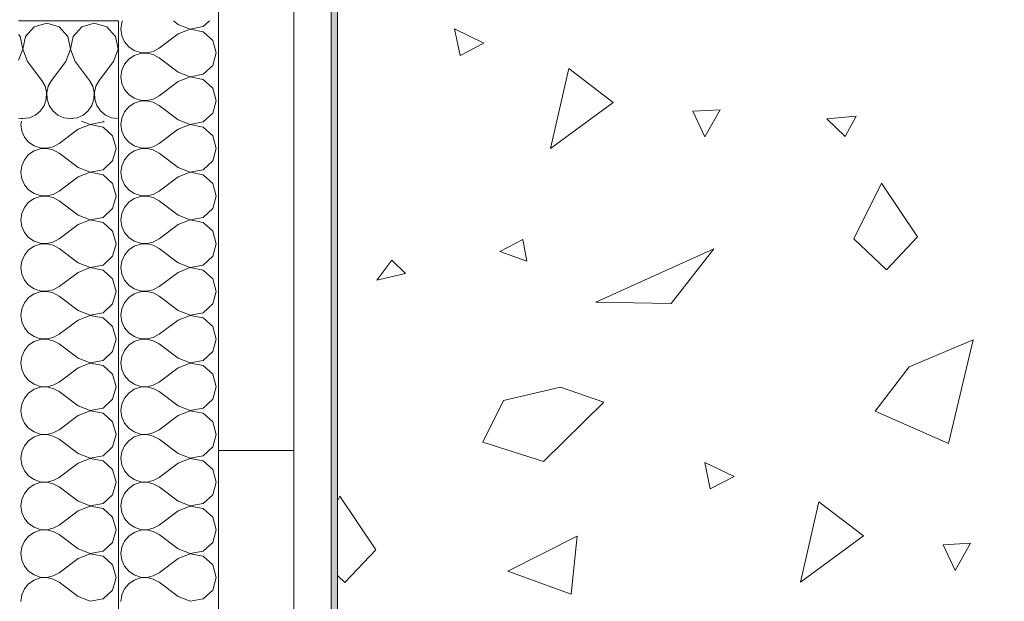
# Model space of a CAD drawing. Header units: metres. Extents: x -7.1 to 26.5, y -14.7 to 18.1.
# Tile 166 of 182: x 14.893 to 15.68, y 11.505 to 11.969. Entities that reach past the tile are written whole.
import ezdxf

# ---------------------------------------------------------------- set-up
doc = ezdxf.new("R2010")
doc.units = ezdxf.units.M
doc.linetypes.add('AUSGEZOGEN', pattern=[0])
doc.linetypes.add('STRICHLINIE_S4', pattern=[0.0055, 0.0035, -0.001, 0, -0.001])
for name, color, linetype in [('XR$1$010 Aussenwände', 7, 'AUSGEZOGEN'), ('XR$1$010 Aussenwände Schichttrennlinien', 7, 'AUSGEZOGEN'), ('XR$3$010 Aussenwände Bauteilschraffuren', 7, 'AUSGEZOGEN'), ('XR$3$035 Decken', 7, 'AUSGEZOGEN')]:
    doc.layers.add(name, color=color, linetype=linetype)

# ---------------------------------------------------------------- blocks, each defined once
blk = doc.blocks.new('COMPLEXOBJECT_50')
at = {"layer": 'XR$3$035 Decken', "color": 253, "linetype": 'AUSGEZOGEN', "lineweight": 13, "transparency": 33554687}
for p, q in [((15.26379, 11.95083), (15.24041, 11.96209)), ((15.24041, 11.96209), (15.24473, 11.94095)), ((15.24473, 11.94095), (15.26379, 11.95083)), ((15.31703, 11.86654), (15.33167, 11.93059)), ((15.33167, 11.93059), (15.3672, 11.90344)), ((15.3672, 11.90344), (15.31703, 11.86654)), ((15.45274, 11.89756), (15.43097, 11.89626)), ((15.43097, 11.89626), (15.4405, 11.87586)), ((15.4405, 11.87586), (15.45274, 11.89756)), ((15.53789, 11.89015), (15.56134, 11.89243)), ((15.5527, 11.87618), (15.53789, 11.89015)), ((15.56134, 11.89243), (15.5527, 11.87618)), ((15.55964, 11.79435), (15.58162, 11.83881)), ((15.58162, 11.83881), (15.61039, 11.79586)), ((15.29485, 11.79377), (15.27664, 11.78438)), ((15.29807, 11.77649), (15.29485, 11.79377)), ((15.58577, 11.76973), (15.55964, 11.79435)), ((15.61039, 11.79586), (15.58577, 11.76973)), ((15.27664, 11.78438), (15.29807, 11.77649)), ((15.35325, 11.74371), (15.44775, 11.78636)), ((15.44775, 11.78636), (15.4134, 11.7427)), ((15.19033, 11.77727), (15.17818, 11.76126)), ((15.20102, 11.76656), (15.19033, 11.77727)), ((15.17818, 11.76126), (15.20102, 11.76656)), ((15.4134, 11.7427), (15.35325, 11.74371)), ((15.60374, 11.69217), (15.65484, 11.71372)), ((15.65484, 11.71372), (15.63516, 11.63088)), ((15.5766, 11.65664), (15.60374, 11.69217)), ((15.27938, 11.66532), (15.32497, 11.67576)), ((15.32497, 11.67576), (15.35957, 11.66397)), ((15.26289, 11.63198), (15.27938, 11.66532)), ((15.35957, 11.66397), (15.31158, 11.61641)), ((15.63516, 11.63088), (15.5766, 11.65664)), ((15.31158, 11.61641), (15.26289, 11.63198)), ((15.46379, 11.60442), (15.44041, 11.61568)), ((15.44041, 11.61568), (15.44473, 11.59454)), ((15.44473, 11.59454), (15.46379, 11.60442)), ((15.14677, 11.58509), (15.14861, 11.58881)), ((15.14861, 11.58881), (15.17738, 11.54586)), ((15.51703, 11.52013), (15.53167, 11.58418)), ((15.53167, 11.58418), (15.5672, 11.55703)), ((15.28305, 11.52899), (15.33837, 11.55696)), ((15.33837, 11.55696), (15.33346, 11.51044)), ((15.5672, 11.55703), (15.51703, 11.52013)), ((15.65274, 11.55115), (15.63097, 11.54985)), ((15.63097, 11.54985), (15.6405, 11.52945)), ((15.6405, 11.52945), (15.65274, 11.55115)), ((15.17738, 11.54586), (15.15276, 11.51973)), ((15.15276, 11.51973), (15.14677, 11.52537)), ((15.33346, 11.51044), (15.28305, 11.52899))]:
    blk.add_line(p, q, dxfattribs=at)
blk = doc.blocks.new('COMPLEXOBJECT_102')
at = {"layer": 'XR$3$010 Aussenwände Bauteilschraffuren', "color": 8, "linetype": 'AUSGEZOGEN', "lineweight": 13, "transparency": 33554687}
for p, q in [((14.96942, 11.95607), (14.9646, 11.96134)), ((14.97135, 11.94584), (14.96942, 11.95607)), ((14.96762, 11.93612), (14.97135, 11.94584)), ((14.97177, 11.94724), (14.97151, 11.94584)), ((14.97151, 11.94584), (14.97177, 11.94515)), ((14.93811, 11.93484), (14.94857, 11.92088)), ((14.96762, 11.93612), (14.95619, 11.92088)), ((14.95111, 11.91629), (14.94857, 11.92088)), ((14.95619, 11.92088), (14.95365, 11.91629)), ((14.91395, 11.90592), (14.9142, 11.91093)), ((14.91437, 11.9111), (14.91462, 11.90592)), ((14.9523, 11.91117), (14.95111, 11.91629)), ((14.95205, 11.90592), (14.9523, 11.91117)), ((14.95365, 11.91629), (14.95246, 11.91117)), ((14.95246, 11.91117), (14.95271, 11.90592)), ((14.91227, 11.90094), (14.91395, 11.90592)), ((14.91462, 11.90592), (14.9163, 11.90094)), ((14.95037, 11.90094), (14.95205, 11.90592)), ((14.95271, 11.90592), (14.95439, 11.90094)), ((14.90525, 11.89325), (14.9093, 11.89661)), ((14.9093, 11.89661), (14.91227, 11.90094)), ((14.9163, 11.90094), (14.91927, 11.89661)), ((14.91927, 11.89661), (14.92332, 11.89325)), ((14.94335, 11.89325), (14.94739, 11.89661)), ((14.94739, 11.89661), (14.95037, 11.90094)), ((14.95439, 11.90094), (14.95737, 11.89661)), ((14.95737, 11.89661), (14.96141, 11.89325)), ((14.89387, 11.8906), (14.89524, 11.89041)), ((14.89524, 11.89041), (14.90044, 11.89113)), ((14.90044, 11.89113), (14.90525, 11.89325)), ((14.92332, 11.89325), (14.92813, 11.89113)), ((14.92813, 11.89113), (14.93333, 11.89041)), ((14.93333, 11.89041), (14.93854, 11.89113)), ((14.93854, 11.89113), (14.94335, 11.89325)), ((14.96141, 11.89325), (14.96622, 11.89113)), ((14.96622, 11.89113), (14.97143, 11.89041)), ((14.97143, 11.89041), (14.97177, 11.89046))]:
    blk.add_line(p, q, dxfattribs=at)
blk = doc.blocks.new('COMPLEXOBJECT_107')
at = {"layer": 'XR$3$010 Aussenwände Bauteilschraffuren', "color": 8, "linetype": 'AUSGEZOGEN', "lineweight": 13, "transparency": 33554687}
for p, q in [((14.91429, 11.9666), (14.90427, 11.96375)), ((14.9243, 11.96375), (14.91429, 11.9666)), ((14.95238, 11.9666), (14.94237, 11.96375)), ((14.96239, 11.96375), (14.95238, 11.9666)), ((14.89323, 11.95607), (14.89177, 11.95766)), ((14.90427, 11.96375), (14.89725, 11.95607)), ((14.93132, 11.95607), (14.9243, 11.96375)), ((14.94237, 11.96375), (14.93534, 11.95607)), ((14.9646, 11.96134), (14.96239, 11.96375)), ((14.89516, 11.94584), (14.89323, 11.95607)), ((14.89725, 11.95607), (14.89532, 11.94584)), ((14.93326, 11.94584), (14.93132, 11.95607)), ((14.93534, 11.95607), (14.93341, 11.94584)), ((14.89177, 11.93701), (14.89516, 11.94584)), ((14.89532, 11.94584), (14.89905, 11.93612)), ((14.92952, 11.93612), (14.93326, 11.94584)), ((14.93341, 11.94584), (14.93714, 11.93612)), ((14.89905, 11.93612), (14.91048, 11.92088)), ((14.92952, 11.93612), (14.9181, 11.92088)), ((14.93714, 11.93612), (14.93811, 11.93484)), ((14.91302, 11.91629), (14.91048, 11.92088)), ((14.9181, 11.92088), (14.91555, 11.91629)), ((14.91421, 11.91117), (14.91302, 11.91629)), ((14.9142, 11.91093), (14.91421, 11.91117)), ((14.91555, 11.91629), (14.91436, 11.91117)), ((14.91436, 11.91117), (14.91437, 11.9111)), ((14.89177, 11.89089), (14.89387, 11.8906))]:
    blk.add_line(p, q, dxfattribs=at)
blk = doc.blocks.new('COMPLEXOBJECT_116')
at = {"layer": 'XR$3$010 Aussenwände Bauteilschraffuren', "color": 8, "linetype": 'AUSGEZOGEN', "lineweight": 13, "transparency": 33554687}
for p, q in [((14.9744, 11.96711), (14.97367, 11.9619)), ((14.97501, 11.9685), (14.9744, 11.96711)), ((15.01939, 11.96571), (15.01567, 11.9685)), ((15.01939, 11.96571), (15.02911, 11.96198)), ((15.03934, 11.96392), (15.04436, 11.9685)), ((14.97367, 11.9619), (14.9744, 11.9567)), ((14.9744, 11.9567), (14.97652, 11.95189)), ((15.01939, 11.9581), (15.00415, 11.94667)), ((15.02911, 11.96183), (15.01939, 11.9581)), ((15.02911, 11.96198), (15.03934, 11.96392)), ((15.03934, 11.95989), (15.02911, 11.96183)), ((15.04702, 11.95287), (15.03934, 11.95989)), ((14.97652, 11.95189), (14.97987, 11.94784)), ((15.04987, 11.94286), (15.04702, 11.95287)), ((14.97987, 11.94784), (14.9842, 11.94487)), ((14.9842, 11.94085), (14.97987, 11.93787)), ((14.9842, 11.94487), (14.98918, 11.94319)), ((14.98918, 11.94253), (14.9842, 11.94085)), ((14.98918, 11.94319), (14.99443, 11.94293)), ((14.99443, 11.94278), (14.98918, 11.94253)), ((14.99443, 11.94293), (14.99955, 11.94412)), ((14.99955, 11.94159), (14.99443, 11.94278)), ((14.99955, 11.94412), (15.00415, 11.94667)), ((15.00415, 11.93905), (14.99955, 11.94159)), ((15.04702, 11.93284), (15.04987, 11.94286)), ((14.97652, 11.93382), (14.9744, 11.92901)), ((14.97987, 11.93787), (14.97652, 11.93382)), ((15.01939, 11.92762), (15.00415, 11.93905)), ((15.03934, 11.92582), (15.04702, 11.93284)), ((14.9744, 11.92901), (14.97367, 11.92381)), ((15.01939, 11.92762), (15.02911, 11.92389)), ((15.02911, 11.92389), (15.03934, 11.92582)), ((14.97367, 11.92381), (14.9744, 11.9186)), ((14.9744, 11.9186), (14.97652, 11.9138)), ((15.01939, 11.92), (15.00415, 11.90857)), ((15.02911, 11.92373), (15.01939, 11.92)), ((15.03934, 11.9218), (15.02911, 11.92373)), ((15.04702, 11.91478), (15.03934, 11.9218)), ((14.97652, 11.9138), (14.97987, 11.90975)), ((14.97987, 11.90975), (14.9842, 11.90677)), ((15.04987, 11.90476), (15.04702, 11.91478)), ((14.9842, 11.90275), (14.97987, 11.89977)), ((14.9842, 11.90677), (14.98918, 11.90509)), ((14.98918, 11.90443), (14.9842, 11.90275)), ((14.98918, 11.90509), (14.99443, 11.90484)), ((14.99443, 11.90468), (14.98918, 11.90443)), ((14.99443, 11.90484), (14.99955, 11.90603)), ((14.99955, 11.9035), (14.99443, 11.90468)), ((14.99955, 11.90603), (15.00415, 11.90857)), ((15.00415, 11.90095), (14.99955, 11.9035)), ((15.04702, 11.89475), (15.04987, 11.90476)), ((14.97652, 11.89573), (14.9744, 11.89092)), ((14.97987, 11.89977), (14.97652, 11.89573)), ((15.01939, 11.88952), (15.00415, 11.90095)), ((15.03934, 11.88773), (15.04702, 11.89475)), ((14.9744, 11.89092), (14.97367, 11.88571)), ((14.97367, 11.88571), (14.9744, 11.88051)), ((15.01939, 11.88952), (15.02911, 11.88579)), ((15.02911, 11.88564), (15.01939, 11.8819)), ((15.02911, 11.88579), (15.03934, 11.88773)), ((15.03934, 11.8837), (15.02911, 11.88564)), ((14.9744, 11.88051), (14.97652, 11.8757)), ((15.01939, 11.8819), (15.00415, 11.87048)), ((15.04702, 11.87668), (15.03934, 11.8837)), ((14.97652, 11.8757), (14.97987, 11.87165)), ((14.97987, 11.87165), (14.9842, 11.86868)), ((14.99955, 11.86793), (15.00415, 11.87048)), ((15.04987, 11.86667), (15.04702, 11.87668)), ((14.9842, 11.86466), (14.97987, 11.86168)), ((14.9842, 11.86868), (14.98918, 11.867)), ((14.98918, 11.86634), (14.9842, 11.86466)), ((14.98918, 11.867), (14.99443, 11.86674)), ((14.99443, 11.86659), (14.98918, 11.86634)), ((14.99443, 11.86674), (14.99955, 11.86793)), ((14.99955, 11.8654), (14.99443, 11.86659)), ((15.00415, 11.86286), (14.99955, 11.8654)), ((15.01939, 11.85143), (15.00415, 11.86286)), ((15.04702, 11.85665), (15.04987, 11.86667)), ((14.97652, 11.85763), (14.9744, 11.85282)), ((14.97987, 11.86168), (14.97652, 11.85763)), ((15.03934, 11.84963), (15.04702, 11.85665)), ((14.9744, 11.85282), (14.97367, 11.84762)), ((14.97367, 11.84762), (14.9744, 11.84241)), ((15.01939, 11.85143), (15.02911, 11.8477)), ((15.02911, 11.84754), (15.01939, 11.84381)), ((15.02911, 11.8477), (15.03934, 11.84963)), ((15.03934, 11.84561), (15.02911, 11.84754)), ((14.9744, 11.84241), (14.97652, 11.83761)), ((15.01939, 11.84381), (15.00415, 11.83238)), ((15.04702, 11.83859), (15.03934, 11.84561)), ((15.04987, 11.82857), (15.04702, 11.83859)), ((14.97652, 11.83761), (14.97987, 11.83356)), ((14.97987, 11.83356), (14.9842, 11.83058)), ((14.9842, 11.83058), (14.98918, 11.8289)), ((14.99955, 11.82984), (15.00415, 11.83238)), ((14.97987, 11.82358), (14.97652, 11.81954)), ((14.9842, 11.82656), (14.97987, 11.82358)), ((14.98918, 11.82824), (14.9842, 11.82656)), ((14.98918, 11.8289), (14.99443, 11.82865)), ((14.99443, 11.82849), (14.98918, 11.82824)), ((14.99443, 11.82865), (14.99955, 11.82984)), ((14.99955, 11.8273), (14.99443, 11.82849)), ((15.00415, 11.82476), (14.99955, 11.8273)), ((15.01939, 11.81333), (15.00415, 11.82476)), ((15.04702, 11.81856), (15.04987, 11.82857)), ((14.97652, 11.81954), (14.9744, 11.81473)), ((15.03934, 11.81153), (15.04702, 11.81856)), ((14.9744, 11.81473), (14.97367, 11.80952)), ((14.97367, 11.80952), (14.9744, 11.80432)), ((15.01939, 11.81333), (15.02911, 11.8096)), ((15.02911, 11.80945), (15.01939, 11.80571)), ((15.02911, 11.8096), (15.03934, 11.81153)), ((15.03934, 11.80751), (15.02911, 11.80945)), ((15.04702, 11.80049), (15.03934, 11.80751)), ((14.9744, 11.80432), (14.97652, 11.79951)), ((14.97652, 11.79951), (14.97987, 11.79546)), ((15.01939, 11.80571), (15.00415, 11.79429)), ((15.04987, 11.79048), (15.04702, 11.80049)), ((14.97987, 11.79546), (14.9842, 11.79249)), ((14.9842, 11.79249), (14.98918, 11.79081)), ((14.99443, 11.79055), (14.99955, 11.79174)), ((14.99955, 11.79174), (15.00415, 11.79429)), ((14.97987, 11.78549), (14.97652, 11.78144)), ((14.9842, 11.78847), (14.97987, 11.78549)), ((14.98918, 11.79014), (14.9842, 11.78847)), ((14.98918, 11.79081), (14.99443, 11.79055)), ((14.99443, 11.7904), (14.98918, 11.79014)), ((14.99955, 11.78921), (14.99443, 11.7904)), ((15.00415, 11.78667), (14.99955, 11.78921)), ((15.01939, 11.77524), (15.00415, 11.78667)), ((15.04702, 11.78046), (15.04987, 11.79048)), ((14.9744, 11.77663), (14.97367, 11.77143)), ((14.97652, 11.78144), (14.9744, 11.77663)), ((15.03934, 11.77344), (15.04702, 11.78046)), ((14.97367, 11.77143), (14.9744, 11.76622)), ((15.01939, 11.76762), (15.00415, 11.75619)), ((15.01939, 11.77524), (15.02911, 11.77151)), ((15.02911, 11.77135), (15.01939, 11.76762)), ((15.02911, 11.77151), (15.03934, 11.77344)), ((15.03934, 11.76942), (15.02911, 11.77135)), ((15.04702, 11.76239), (15.03934, 11.76942)), ((14.9744, 11.76622), (14.97652, 11.76141)), ((14.97652, 11.76141), (14.97987, 11.75737)), ((15.04987, 11.75238), (15.04702, 11.76239)), ((14.97987, 11.75737), (14.9842, 11.75439)), ((14.9842, 11.75439), (14.98918, 11.75271)), ((14.98918, 11.75205), (14.9842, 11.75037)), ((14.98918, 11.75271), (14.99443, 11.75246)), ((14.99443, 11.7523), (14.98918, 11.75205)), ((14.99443, 11.75246), (14.99955, 11.75365)), ((14.99955, 11.75111), (14.99443, 11.7523)), ((14.99955, 11.75365), (15.00415, 11.75619)), ((15.04702, 11.74237), (15.04987, 11.75238)), ((14.97987, 11.74739), (14.97652, 11.74335)), ((14.9842, 11.75037), (14.97987, 11.74739)), ((15.00415, 11.74857), (14.99955, 11.75111)), ((15.01939, 11.73714), (15.00415, 11.74857)), ((14.9744, 11.73854), (14.97367, 11.73333)), ((14.97652, 11.74335), (14.9744, 11.73854)), ((15.01939, 11.73714), (15.02911, 11.73341)), ((15.03934, 11.73534), (15.04702, 11.74237)), ((14.97367, 11.73333), (14.9744, 11.72813)), ((15.01939, 11.72952), (15.00415, 11.7181)), ((15.02911, 11.73326), (15.01939, 11.72952)), ((15.02911, 11.73341), (15.03934, 11.73534)), ((15.03934, 11.73132), (15.02911, 11.73326)), ((15.04702, 11.7243), (15.03934, 11.73132)), ((14.9744, 11.72813), (14.97652, 11.72332)), ((14.97652, 11.72332), (14.97987, 11.71927)), ((15.04987, 11.71429), (15.04702, 11.7243)), ((14.97987, 11.71927), (14.9842, 11.7163)), ((14.9842, 11.7163), (14.98918, 11.71462)), ((14.98918, 11.71395), (14.9842, 11.71227)), ((14.98918, 11.71462), (14.99443, 11.71436)), ((14.99443, 11.71421), (14.98918, 11.71395)), ((14.99443, 11.71436), (14.99955, 11.71555)), ((14.99955, 11.71302), (14.99443, 11.71421)), ((14.99955, 11.71555), (15.00415, 11.7181)), ((15.00415, 11.71048), (14.99955, 11.71302)), ((15.04702, 11.70427), (15.04987, 11.71429)), ((14.97652, 11.70525), (14.9744, 11.70044)), ((14.97987, 11.7093), (14.97652, 11.70525)), ((14.9842, 11.71227), (14.97987, 11.7093)), ((15.01939, 11.69905), (15.00415, 11.71048)), ((14.9744, 11.70044), (14.97367, 11.69524)), ((15.01939, 11.69905), (15.02911, 11.69532)), ((15.02911, 11.69532), (15.03934, 11.69725)), ((15.03934, 11.69725), (15.04702, 11.70427)), ((14.97367, 11.69524), (14.9744, 11.69003)), ((14.9744, 11.69003), (14.97652, 11.68522)), ((15.01939, 11.69143), (15.00415, 11.68)), ((15.02911, 11.69516), (15.01939, 11.69143)), ((15.03934, 11.69323), (15.02911, 11.69516)), ((15.04702, 11.6862), (15.03934, 11.69323)), ((14.97652, 11.68522), (14.97987, 11.68118)), ((14.97987, 11.68118), (14.9842, 11.6782)), ((15.04987, 11.67619), (15.04702, 11.6862)), ((14.9842, 11.67418), (14.97987, 11.6712)), ((14.9842, 11.6782), (14.98918, 11.67652)), ((14.98918, 11.67586), (14.9842, 11.67418)), ((14.98918, 11.67652), (14.99443, 11.67627)), ((14.99443, 11.67611), (14.98918, 11.67586)), ((14.99443, 11.67627), (14.99955, 11.67746)), ((14.99955, 11.67492), (14.99443, 11.67611)), ((14.99955, 11.67746), (15.00415, 11.68)), ((15.00415, 11.67238), (14.99955, 11.67492)), ((15.04702, 11.66618), (15.04987, 11.67619)), ((14.97652, 11.66716), (14.9744, 11.66235)), ((14.97987, 11.6712), (14.97652, 11.66716)), ((15.01939, 11.66095), (15.00415, 11.67238)), ((15.03934, 11.65915), (15.04702, 11.66618)), ((14.9744, 11.66235), (14.97367, 11.65714)), ((15.01939, 11.66095), (15.02911, 11.65722)), ((15.02911, 11.65722), (15.03934, 11.65915)), ((14.97367, 11.65714), (14.9744, 11.65194)), ((14.9744, 11.65194), (14.97652, 11.64713)), ((15.01939, 11.65333), (15.00415, 11.6419)), ((15.02911, 11.65707), (15.01939, 11.65333)), ((15.03934, 11.65513), (15.02911, 11.65707)), ((15.04702, 11.64811), (15.03934, 11.65513)), ((14.97652, 11.64713), (14.97987, 11.64308)), ((14.97987, 11.64308), (14.9842, 11.64011)), ((14.99955, 11.63936), (15.00415, 11.6419)), ((15.04987, 11.6381), (15.04702, 11.64811)), ((14.9842, 11.63608), (14.97987, 11.63311)), ((14.9842, 11.64011), (14.98918, 11.63843)), ((14.98918, 11.63776), (14.9842, 11.63608)), ((14.98918, 11.63843), (14.99443, 11.63817)), ((14.99443, 11.63802), (14.98918, 11.63776)), ((14.99443, 11.63817), (14.99955, 11.63936)), ((14.99955, 11.63683), (14.99443, 11.63802)), ((15.00415, 11.63429), (14.99955, 11.63683)), ((15.01939, 11.62286), (15.00415, 11.63429)), ((15.04702, 11.62808), (15.04987, 11.6381)), ((14.97652, 11.62906), (14.9744, 11.62425)), ((14.97987, 11.63311), (14.97652, 11.62906)), ((15.03934, 11.62106), (15.04702, 11.62808)), ((14.9744, 11.62425), (14.97367, 11.61905)), ((14.97367, 11.61905), (14.9744, 11.61384)), ((15.01939, 11.62286), (15.02911, 11.61912)), ((15.02911, 11.61897), (15.01939, 11.61524)), ((15.02911, 11.61912), (15.03934, 11.62106)), ((15.03934, 11.61704), (15.02911, 11.61897)), ((14.9744, 11.61384), (14.97652, 11.60903)), ((15.01939, 11.61524), (15.00415, 11.60381)), ((15.04702, 11.61001), (15.03934, 11.61704)), ((14.97652, 11.60903), (14.97987, 11.60499)), ((14.97987, 11.60499), (14.9842, 11.60201)), ((14.99955, 11.60127), (15.00415, 11.60381)), ((15.04987, 11.6), (15.04702, 11.61001)), ((14.97987, 11.59501), (14.97652, 11.59097)), ((14.9842, 11.59799), (14.97987, 11.59501)), ((14.9842, 11.60201), (14.98918, 11.60033)), ((14.98918, 11.59967), (14.9842, 11.59799)), ((14.98918, 11.60033), (14.99443, 11.60008)), ((14.99443, 11.59992), (14.98918, 11.59967)), ((14.99443, 11.60008), (14.99955, 11.60127)), ((14.99955, 11.59873), (14.99443, 11.59992)), ((15.00415, 11.59619), (14.99955, 11.59873)), ((15.01939, 11.58476), (15.00415, 11.59619)), ((15.04702, 11.58999), (15.04987, 11.6)), ((14.97652, 11.59097), (14.9744, 11.58616)), ((15.03934, 11.58296), (15.04702, 11.58999)), ((14.9744, 11.58616), (14.97367, 11.58095)), ((14.97367, 11.58095), (14.9744, 11.57575)), ((15.01939, 11.58476), (15.02911, 11.58103)), ((15.02911, 11.58088), (15.01939, 11.57714)), ((15.02911, 11.58103), (15.03934, 11.58296)), ((15.03934, 11.57894), (15.02911, 11.58088)), ((15.04702, 11.57192), (15.03934, 11.57894)), ((14.9744, 11.57575), (14.97652, 11.57094)), ((14.97652, 11.57094), (14.97987, 11.56689)), ((15.01939, 11.57714), (15.00415, 11.56571)), ((15.04987, 11.5619), (15.04702, 11.57192)), ((14.97987, 11.56689), (14.9842, 11.56392)), ((14.9842, 11.56392), (14.98918, 11.56224)), ((14.99443, 11.56198), (14.99955, 11.56317)), ((14.99955, 11.56317), (15.00415, 11.56571)), ((14.97987, 11.55692), (14.97652, 11.55287)), ((14.9842, 11.55989), (14.97987, 11.55692)), ((14.98918, 11.56157), (14.9842, 11.55989)), ((14.98918, 11.56224), (14.99443, 11.56198)), ((14.99443, 11.56183), (14.98918, 11.56157)), ((14.99955, 11.56064), (14.99443, 11.56183)), ((15.00415, 11.5581), (14.99955, 11.56064)), ((15.01939, 11.54667), (15.00415, 11.5581)), ((15.04702, 11.55189), (15.04987, 11.5619)), ((14.9744, 11.54806), (14.97367, 11.54286)), ((14.97652, 11.55287), (14.9744, 11.54806)), ((15.03934, 11.54487), (15.04702, 11.55189)), ((14.97367, 11.54286), (14.9744, 11.53765)), ((15.01939, 11.54667), (15.02911, 11.54293)), ((15.02911, 11.54278), (15.01939, 11.53905)), ((15.02911, 11.54293), (15.03934, 11.54487)), ((15.03934, 11.54085), (15.02911, 11.54278)), ((15.04702, 11.53382), (15.03934, 11.54085)), ((14.9744, 11.53765), (14.97652, 11.53284)), ((14.97652, 11.53284), (14.97987, 11.5288)), ((15.01939, 11.53905), (15.00415, 11.52762)), ((15.04987, 11.52381), (15.04702, 11.53382)), ((14.97987, 11.5288), (14.9842, 11.52582)), ((14.9842, 11.52582), (14.98918, 11.52414)), ((14.98918, 11.52414), (14.99443, 11.52389)), ((14.99443, 11.52373), (14.98918, 11.52348)), ((14.99443, 11.52389), (14.99955, 11.52508)), ((14.99955, 11.52254), (14.99443, 11.52373)), ((14.99955, 11.52508), (15.00415, 11.52762)), ((15.04702, 11.5138), (15.04987, 11.52381)), ((14.97987, 11.51882), (14.97652, 11.51478)), ((14.9842, 11.5218), (14.97987, 11.51882)), ((14.98918, 11.52348), (14.9842, 11.5218)), ((15.00415, 11.52), (14.99955, 11.52254)), ((15.01939, 11.50857), (15.00415, 11.52)), ((14.9744, 11.50997), (14.97367, 11.50476)), ((14.97652, 11.51478), (14.9744, 11.50997)), ((15.01939, 11.50857), (15.02911, 11.50484)), ((15.03934, 11.50677), (15.04702, 11.5138)), ((15.02911, 11.50484), (15.03934, 11.50677))]:
    blk.add_line(p, q, dxfattribs=at)
blk = doc.blocks.new('COMPLEXOBJECT_117')
at = {"layer": 'XR$3$010 Aussenwände Bauteilschraffuren', "color": 8, "linetype": 'AUSGEZOGEN', "lineweight": 13, "transparency": 33554687}
for p, q in [((14.89406, 11.8885), (14.89367, 11.88571)), ((14.89367, 11.88571), (14.8944, 11.88051)), ((14.94911, 11.88564), (14.93939, 11.8819)), ((14.94204, 11.8885), (14.94911, 11.88579)), ((14.94911, 11.88579), (14.95934, 11.88773)), ((14.95934, 11.8837), (14.94911, 11.88564)), ((14.95934, 11.88773), (14.96019, 11.8885)), ((14.8944, 11.88051), (14.89652, 11.8757)), ((14.93939, 11.8819), (14.92415, 11.87048)), ((14.96702, 11.87668), (14.95934, 11.8837)), ((14.89652, 11.8757), (14.89987, 11.87165)), ((14.89987, 11.87165), (14.9042, 11.86868)), ((14.91955, 11.86793), (14.92415, 11.87048)), ((14.96987, 11.86667), (14.96702, 11.87668)), ((14.9042, 11.86466), (14.89987, 11.86168)), ((14.9042, 11.86868), (14.90918, 11.867)), ((14.90918, 11.86634), (14.9042, 11.86466)), ((14.90918, 11.867), (14.91443, 11.86674)), ((14.91443, 11.86659), (14.90918, 11.86634)), ((14.91443, 11.86674), (14.91955, 11.86793)), ((14.91955, 11.8654), (14.91443, 11.86659)), ((14.92415, 11.86286), (14.91955, 11.8654)), ((14.93939, 11.85143), (14.92415, 11.86286)), ((14.96702, 11.85665), (14.96987, 11.86667)), ((14.89652, 11.85763), (14.8944, 11.85282)), ((14.89987, 11.86168), (14.89652, 11.85763)), ((14.95934, 11.84963), (14.96702, 11.85665)), ((14.8944, 11.85282), (14.89367, 11.84762)), ((14.89367, 11.84762), (14.8944, 11.84241)), ((14.93939, 11.85143), (14.94911, 11.8477)), ((14.94911, 11.84754), (14.93939, 11.84381)), ((14.94911, 11.8477), (14.95934, 11.84963)), ((14.95934, 11.84561), (14.94911, 11.84754)), ((14.8944, 11.84241), (14.89652, 11.83761)), ((14.93939, 11.84381), (14.92415, 11.83238)), ((14.96702, 11.83859), (14.95934, 11.84561)), ((14.96987, 11.82857), (14.96702, 11.83859)), ((14.89652, 11.83761), (14.89987, 11.83356)), ((14.89987, 11.83356), (14.9042, 11.83058)), ((14.9042, 11.83058), (14.90918, 11.8289)), ((14.91955, 11.82984), (14.92415, 11.83238)), ((14.89987, 11.82358), (14.89652, 11.81954)), ((14.9042, 11.82656), (14.89987, 11.82358)), ((14.90918, 11.82824), (14.9042, 11.82656)), ((14.90918, 11.8289), (14.91443, 11.82865)), ((14.91443, 11.82849), (14.90918, 11.82824)), ((14.91443, 11.82865), (14.91955, 11.82984)), ((14.91955, 11.8273), (14.91443, 11.82849)), ((14.92415, 11.82476), (14.91955, 11.8273)), ((14.93939, 11.81333), (14.92415, 11.82476)), ((14.96702, 11.81856), (14.96987, 11.82857)), ((14.89652, 11.81954), (14.8944, 11.81473)), ((14.95934, 11.81153), (14.96702, 11.81856)), ((14.8944, 11.81473), (14.89367, 11.80952)), ((14.89367, 11.80952), (14.8944, 11.80432)), ((14.93939, 11.81333), (14.94911, 11.8096)), ((14.94911, 11.80945), (14.93939, 11.80571)), ((14.94911, 11.8096), (14.95934, 11.81153)), ((14.95934, 11.80751), (14.94911, 11.80945)), ((14.96702, 11.80049), (14.95934, 11.80751)), ((14.8944, 11.80432), (14.89652, 11.79951)), ((14.89652, 11.79951), (14.89987, 11.79546)), ((14.93939, 11.80571), (14.92415, 11.79429)), ((14.96987, 11.79048), (14.96702, 11.80049)), ((14.89987, 11.79546), (14.9042, 11.79249)), ((14.9042, 11.79249), (14.90918, 11.79081)), ((14.91443, 11.79055), (14.91955, 11.79174)), ((14.91955, 11.79174), (14.92415, 11.79429)), ((14.89987, 11.78549), (14.89652, 11.78144)), ((14.9042, 11.78847), (14.89987, 11.78549)), ((14.90918, 11.79014), (14.9042, 11.78847)), ((14.90918, 11.79081), (14.91443, 11.79055)), ((14.91443, 11.7904), (14.90918, 11.79014)), ((14.91955, 11.78921), (14.91443, 11.7904)), ((14.92415, 11.78667), (14.91955, 11.78921)), ((14.93939, 11.77524), (14.92415, 11.78667)), ((14.96702, 11.78046), (14.96987, 11.79048)), ((14.8944, 11.77663), (14.89367, 11.77143)), ((14.89652, 11.78144), (14.8944, 11.77663)), ((14.95934, 11.77344), (14.96702, 11.78046)), ((14.89367, 11.77143), (14.8944, 11.76622)), ((14.93939, 11.76762), (14.92415, 11.75619)), ((14.93939, 11.77524), (14.94911, 11.77151)), ((14.94911, 11.77135), (14.93939, 11.76762)), ((14.94911, 11.77151), (14.95934, 11.77344)), ((14.95934, 11.76942), (14.94911, 11.77135)), ((14.96702, 11.76239), (14.95934, 11.76942)), ((14.8944, 11.76622), (14.89652, 11.76141)), ((14.89652, 11.76141), (14.89987, 11.75737)), ((14.96987, 11.75238), (14.96702, 11.76239)), ((14.89987, 11.75737), (14.9042, 11.75439)), ((14.9042, 11.75439), (14.90918, 11.75271)), ((14.90918, 11.75205), (14.9042, 11.75037)), ((14.90918, 11.75271), (14.91443, 11.75246)), ((14.91443, 11.7523), (14.90918, 11.75205)), ((14.91443, 11.75246), (14.91955, 11.75365)), ((14.91955, 11.75111), (14.91443, 11.7523)), ((14.91955, 11.75365), (14.92415, 11.75619)), ((14.96702, 11.74237), (14.96987, 11.75238)), ((14.89987, 11.74739), (14.89652, 11.74335)), ((14.9042, 11.75037), (14.89987, 11.74739)), ((14.92415, 11.74857), (14.91955, 11.75111)), ((14.93939, 11.73714), (14.92415, 11.74857)), ((14.8944, 11.73854), (14.89367, 11.73333)), ((14.89652, 11.74335), (14.8944, 11.73854)), ((14.93939, 11.73714), (14.94911, 11.73341)), ((14.95934, 11.73534), (14.96702, 11.74237)), ((14.89367, 11.73333), (14.8944, 11.72813)), ((14.93939, 11.72952), (14.92415, 11.7181)), ((14.94911, 11.73326), (14.93939, 11.72952)), ((14.94911, 11.73341), (14.95934, 11.73534)), ((14.95934, 11.73132), (14.94911, 11.73326)), ((14.96702, 11.7243), (14.95934, 11.73132)), ((14.8944, 11.72813), (14.89652, 11.72332)), ((14.89652, 11.72332), (14.89987, 11.71927)), ((14.96987, 11.71429), (14.96702, 11.7243)), ((14.89987, 11.71927), (14.9042, 11.7163)), ((14.9042, 11.7163), (14.90918, 11.71462)), ((14.90918, 11.71395), (14.9042, 11.71227)), ((14.90918, 11.71462), (14.91443, 11.71436)), ((14.91443, 11.71421), (14.90918, 11.71395)), ((14.91443, 11.71436), (14.91955, 11.71555)), ((14.91955, 11.71302), (14.91443, 11.71421)), ((14.91955, 11.71555), (14.92415, 11.7181)), ((14.92415, 11.71048), (14.91955, 11.71302)), ((14.96702, 11.70427), (14.96987, 11.71429)), ((14.89652, 11.70525), (14.8944, 11.70044)), ((14.89987, 11.7093), (14.89652, 11.70525)), ((14.9042, 11.71227), (14.89987, 11.7093)), ((14.93939, 11.69905), (14.92415, 11.71048)), ((14.8944, 11.70044), (14.89367, 11.69524)), ((14.93939, 11.69905), (14.94911, 11.69532)), ((14.94911, 11.69532), (14.95934, 11.69725)), ((14.95934, 11.69725), (14.96702, 11.70427)), ((14.89367, 11.69524), (14.8944, 11.69003)), ((14.8944, 11.69003), (14.89652, 11.68522)), ((14.93939, 11.69143), (14.92415, 11.68)), ((14.94911, 11.69516), (14.93939, 11.69143)), ((14.95934, 11.69323), (14.94911, 11.69516)), ((14.96702, 11.6862), (14.95934, 11.69323)), ((14.89652, 11.68522), (14.89987, 11.68118)), ((14.89987, 11.68118), (14.9042, 11.6782)), ((14.96987, 11.67619), (14.96702, 11.6862)), ((14.9042, 11.67418), (14.89987, 11.6712)), ((14.9042, 11.6782), (14.90918, 11.67652)), ((14.90918, 11.67586), (14.9042, 11.67418)), ((14.90918, 11.67652), (14.91443, 11.67627)), ((14.91443, 11.67611), (14.90918, 11.67586)), ((14.91443, 11.67627), (14.91955, 11.67746)), ((14.91955, 11.67492), (14.91443, 11.67611)), ((14.91955, 11.67746), (14.92415, 11.68)), ((14.92415, 11.67238), (14.91955, 11.67492)), ((14.96702, 11.66618), (14.96987, 11.67619)), ((14.89652, 11.66716), (14.8944, 11.66235)), ((14.89987, 11.6712), (14.89652, 11.66716)), ((14.93939, 11.66095), (14.92415, 11.67238)), ((14.95934, 11.65915), (14.96702, 11.66618)), ((14.8944, 11.66235), (14.89367, 11.65714)), ((14.93939, 11.66095), (14.94911, 11.65722)), ((14.94911, 11.65722), (14.95934, 11.65915)), ((14.89367, 11.65714), (14.8944, 11.65194)), ((14.8944, 11.65194), (14.89652, 11.64713)), ((14.93939, 11.65333), (14.92415, 11.6419)), ((14.94911, 11.65707), (14.93939, 11.65333)), ((14.95934, 11.65513), (14.94911, 11.65707)), ((14.96702, 11.64811), (14.95934, 11.65513)), ((14.89652, 11.64713), (14.89987, 11.64308)), ((14.89987, 11.64308), (14.9042, 11.64011)), ((14.91955, 11.63936), (14.92415, 11.6419)), ((14.96987, 11.6381), (14.96702, 11.64811)), ((14.9042, 11.63608), (14.89987, 11.63311)), ((14.9042, 11.64011), (14.90918, 11.63843)), ((14.90918, 11.63776), (14.9042, 11.63608)), ((14.90918, 11.63843), (14.91443, 11.63817)), ((14.91443, 11.63802), (14.90918, 11.63776)), ((14.91443, 11.63817), (14.91955, 11.63936)), ((14.91955, 11.63683), (14.91443, 11.63802)), ((14.92415, 11.63429), (14.91955, 11.63683)), ((14.93939, 11.62286), (14.92415, 11.63429)), ((14.96702, 11.62808), (14.96987, 11.6381)), ((14.89652, 11.62906), (14.8944, 11.62425)), ((14.89987, 11.63311), (14.89652, 11.62906)), ((14.95934, 11.62106), (14.96702, 11.62808)), ((14.8944, 11.62425), (14.89367, 11.61905)), ((14.89367, 11.61905), (14.8944, 11.61384)), ((14.93939, 11.62286), (14.94911, 11.61912)), ((14.94911, 11.61897), (14.93939, 11.61524)), ((14.94911, 11.61912), (14.95934, 11.62106)), ((14.95934, 11.61704), (14.94911, 11.61897)), ((14.8944, 11.61384), (14.89652, 11.60903)), ((14.93939, 11.61524), (14.92415, 11.60381)), ((14.96702, 11.61001), (14.95934, 11.61704)), ((14.89652, 11.60903), (14.89987, 11.60499)), ((14.89987, 11.60499), (14.9042, 11.60201)), ((14.91955, 11.60127), (14.92415, 11.60381)), ((14.96987, 11.6), (14.96702, 11.61001)), ((14.89987, 11.59501), (14.89652, 11.59097)), ((14.9042, 11.59799), (14.89987, 11.59501)), ((14.9042, 11.60201), (14.90918, 11.60033)), ((14.90918, 11.59967), (14.9042, 11.59799)), ((14.90918, 11.60033), (14.91443, 11.60008)), ((14.91443, 11.59992), (14.90918, 11.59967)), ((14.91443, 11.60008), (14.91955, 11.60127)), ((14.91955, 11.59873), (14.91443, 11.59992)), ((14.92415, 11.59619), (14.91955, 11.59873)), ((14.93939, 11.58476), (14.92415, 11.59619)), ((14.96702, 11.58999), (14.96987, 11.6)), ((14.89652, 11.59097), (14.8944, 11.58616)), ((14.95934, 11.58296), (14.96702, 11.58999)), ((14.8944, 11.58616), (14.89367, 11.58095)), ((14.89367, 11.58095), (14.8944, 11.57575)), ((14.93939, 11.58476), (14.94911, 11.58103)), ((14.94911, 11.58088), (14.93939, 11.57714)), ((14.94911, 11.58103), (14.95934, 11.58296)), ((14.95934, 11.57894), (14.94911, 11.58088)), ((14.96702, 11.57192), (14.95934, 11.57894)), ((14.8944, 11.57575), (14.89652, 11.57094)), ((14.89652, 11.57094), (14.89987, 11.56689)), ((14.93939, 11.57714), (14.92415, 11.56571)), ((14.96987, 11.5619), (14.96702, 11.57192)), ((14.89987, 11.56689), (14.9042, 11.56392)), ((14.9042, 11.56392), (14.90918, 11.56224)), ((14.91443, 11.56198), (14.91955, 11.56317)), ((14.91955, 11.56317), (14.92415, 11.56571)), ((14.89987, 11.55692), (14.89652, 11.55287)), ((14.9042, 11.55989), (14.89987, 11.55692)), ((14.90918, 11.56157), (14.9042, 11.55989)), ((14.90918, 11.56224), (14.91443, 11.56198)), ((14.91443, 11.56183), (14.90918, 11.56157)), ((14.91955, 11.56064), (14.91443, 11.56183)), ((14.92415, 11.5581), (14.91955, 11.56064)), ((14.93939, 11.54667), (14.92415, 11.5581)), ((14.96702, 11.55189), (14.96987, 11.5619)), ((14.8944, 11.54806), (14.89367, 11.54286)), ((14.89652, 11.55287), (14.8944, 11.54806)), ((14.95934, 11.54487), (14.96702, 11.55189)), ((14.89367, 11.54286), (14.8944, 11.53765)), ((14.93939, 11.54667), (14.94911, 11.54293)), ((14.94911, 11.54278), (14.93939, 11.53905)), ((14.94911, 11.54293), (14.95934, 11.54487)), ((14.95934, 11.54085), (14.94911, 11.54278)), ((14.96702, 11.53382), (14.95934, 11.54085)), ((14.8944, 11.53765), (14.89652, 11.53284)), ((14.89652, 11.53284), (14.89987, 11.5288)), ((14.93939, 11.53905), (14.92415, 11.52762)), ((14.96987, 11.52381), (14.96702, 11.53382)), ((14.89987, 11.5288), (14.9042, 11.52582)), ((14.9042, 11.52582), (14.90918, 11.52414)), ((14.90918, 11.52414), (14.91443, 11.52389)), ((14.91443, 11.52373), (14.90918, 11.52348)), ((14.91443, 11.52389), (14.91955, 11.52508)), ((14.91955, 11.52254), (14.91443, 11.52373)), ((14.91955, 11.52508), (14.92415, 11.52762)), ((14.96702, 11.5138), (14.96987, 11.52381)), ((14.89987, 11.51882), (14.89652, 11.51478)), ((14.9042, 11.5218), (14.89987, 11.51882)), ((14.90918, 11.52348), (14.9042, 11.5218)), ((14.92415, 11.52), (14.91955, 11.52254)), ((14.93939, 11.50857), (14.92415, 11.52)), ((14.8944, 11.50997), (14.89367, 11.50476)), ((14.89652, 11.51478), (14.8944, 11.50997)), ((14.93939, 11.50857), (14.94911, 11.50484)), ((14.95934, 11.50677), (14.96702, 11.5138)), ((14.94911, 11.50484), (14.95934, 11.50677))]:
    blk.add_line(p, q, dxfattribs=at)

msp = doc.modelspace()

# ---------------------------------------------------------------- hatches: boundary and pattern name
at = {"layer": 'XR$3$010 Aussenwände Bauteilschraffuren', "linetype": 'AUSGEZOGEN', "lineweight": 13, "transparency": 33554687}
msp.add_hatch(color=59, dxfattribs=at).paths.add_polyline_path([(15.14177, 12.1385), (15.14177, 11.1435), (15.14677, 11.1435), (15.14677, 12.1385)])
h = msp.add_hatch(dxfattribs=at)
h.set_pattern_fill('MUSTER', color=42, scale=0.1875, style=0, pattern_type=2)
h.set_pattern_definition([(0, (0.375, 0.375), (0.1875, 0.1875), [0.1875, -0.1875]), (90, (0.375, 0.375), (-0.1875, 0.1875), [0.1875, -0.1875])])
h.paths.add_polyline_path([(15.05177, 12.0485), (15.05177, 11.0635), (15.05799, 11.0635), (15.11177, 11.11197), (15.11177, 12.0485)], flags=0)

# ---------------------------------------------------------------- linework, layer by layer
at = {"layer": 'XR$1$010 Aussenwände', "color": 7, "linetype": 'AUSGEZOGEN', "lineweight": 18, "transparency": 33554687}
msp.add_line((15.14677, 11.1435), (15.14677, 12.1385), dxfattribs=at)
at = {"layer": 'XR$1$010 Aussenwände Schichttrennlinien', "color": 7, "linetype": 'AUSGEZOGEN', "lineweight": 18, "transparency": 33554687}
for p, q in [((15.14177, 11.1435), (15.14177, 12.1085)), ((15.05177, 11.9685), (15.05177, 12.0485)), ((15.05177, 11.9685), (15.05177, 12.0485)), ((15.11177, 11.1435), (15.11177, 12.0485)), ((14.97177, 11.9685), (14.89177, 11.9685)), ((14.97177, 11.8885), (14.97177, 11.9685)), ((15.05177, 11.0635), (15.05177, 11.9685)), ((14.97177, 10.98581), (14.97177, 11.8885))]:
    msp.add_line(p, q, dxfattribs=at)
at = {"layer": 'XR$3$035 Decken', "color": 7, "linetype": 'STRICHLINIE_S4', "lineweight": 18, "transparency": 33554687}
msp.add_lwpolyline([(9.15677, 11.1435), (9.75677, 11.1435), (9.75677, 12.1435), (15.14677, 12.1435), (15.14677, 11.1435), (15.74677, 11.1435), (15.74677, 13.1435), (9.15677, 13.1435), (9.15677, 11.1435)], close=True, dxfattribs=at)

# ---------------------------------------------------------------- block references
at = {"layer": 'XR$3$010 Aussenwände Bauteilschraffuren', "color": 8, "linetype": 'AUSGEZOGEN', "lineweight": 13, "transparency": 33554687}
for name in ['COMPLEXOBJECT_107', 'COMPLEXOBJECT_116', 'COMPLEXOBJECT_102', 'COMPLEXOBJECT_117']:
    msp.add_blockref(name, (0, 0), dxfattribs=at)
at = {"layer": 'XR$3$035 Decken', "color": 253, "linetype": 'AUSGEZOGEN', "lineweight": 13, "transparency": 33554687}
msp.add_blockref('COMPLEXOBJECT_50', (0, 0), dxfattribs=at)

doc.saveas('drawing.dxf')
